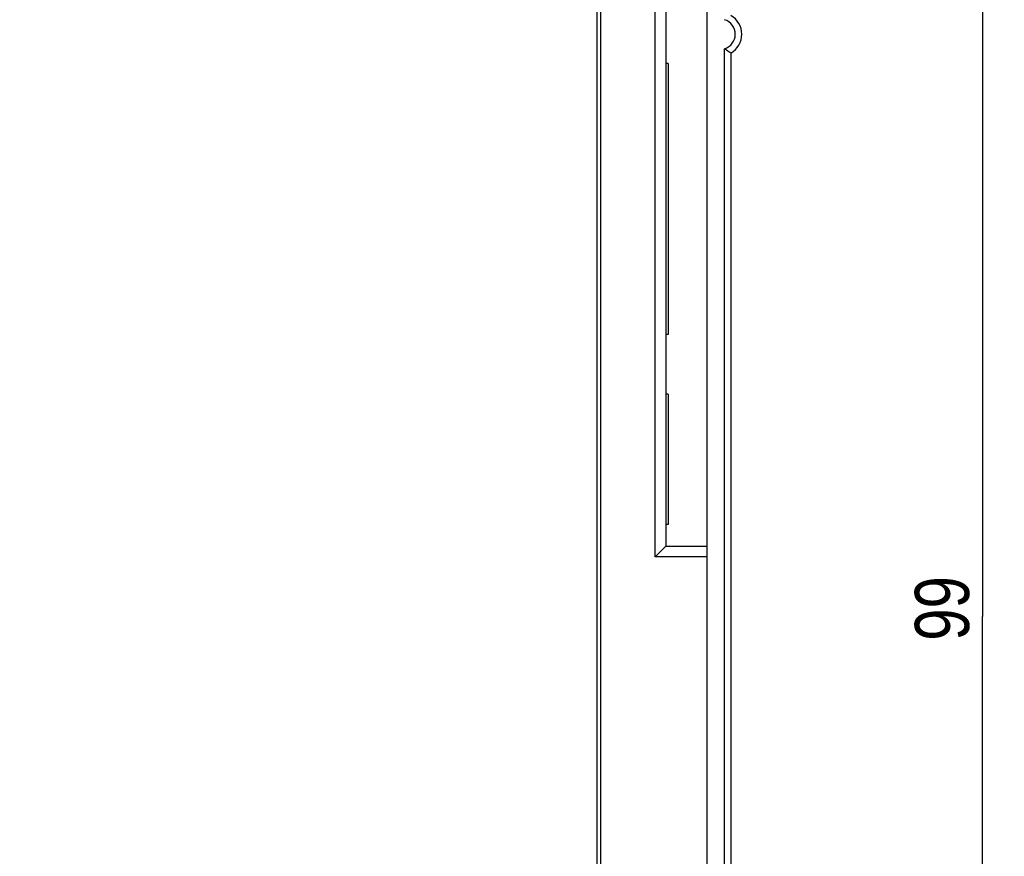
# Model space of a CAD drawing. Header units: millimetres. Extents: x 0 to 420, y 0 to 297.
# Tile 11 of 44: x 84 to 130, y 199 to 237. Entities that reach past the tile are written whole.
import ezdxf

# ---------------------------------------------------------------- set-up
doc = ezdxf.new("R2010")
doc.units = ezdxf.units.MM
doc.header["$LTSCALE"] = 23.1
doc.layers.get('0').update_dxf_attribs({"linetype": 'CONTINUOUS'})
for name, color, linetype in [('T-PM12-T0X-00-LOADDXF_DIMENSION', 7, 'CONTINUOUS'), ('T-PM12-T0X-LDXF_CONTINUOUS_LINE', 7, 'CONTINUOUS'), ('T-REX12-TXX_DXF_CONTINUOUS_LINE', 7, 'CONTINUOUS')]:
    doc.layers.add(name, color=color, linetype=linetype)
doc.styles.get("Standard").update_dxf_attribs({"font": 'txt', "width": 0.8})
doc.dimstyles.new('DIMSTYLE_1', dxfattribs={"dimtxt": 2.5, "dimasz": 3.5, "dimexe": 1, "dimexo": 0, "dimtad": 1, "dimdec": 3, "dimdsep": 46, "dimtxsty": 'Standard', "dimblk": '_FILLED', "dimblk1": '_FILLED', "dimblk2": '_FILLED', "dimcen": 0.09, "dimclrt": 5, "dimadec": 0, "dimazin": 0, "dimtp": 0.3, "dimtm": 0.3, "dimtfac": 1, "dimtdec": 3, "dimtofl": 0, "dimtmove": 0, "dimatfit": 3, "dimldrblk": '_FILLED', "dimfxl": 1, "dimtolj": 1, "dimarcsym": 0})

# ---------------------------------------------------------------- blocks, each defined once
blk = doc.blocks.new('_FILLED')
at = {"color": 0, "linetype": 'ByBlock'}
blk.add_solid([(0, 0), (-1, 0.143), (-1, -0.143)], dxfattribs=at)
blk = doc.blocks.new('*D2')
at = {"layer": 'T-PM12-T0X-00-LOADDXF_DIMENSION', "color": 2, "linetype": 'Continuous'}
for p, q in [((116.42, 258.966), (127.903, 258.966)), ((127.903, 258.966), (129.528, 258.966)), ((128.528, 258.966), (128.528, 209.716)), ((128.528, 160.466), (128.528, 209.716)), ((96.92, 160.466), (127.903, 160.466)), ((127.903, 160.466), (129.528, 160.466))]:
    blk.add_line(p, q, dxfattribs=at)
at = {"layer": 'T-PM12-T0X-00-LOADDXF_DIMENSION', "color": 2, "linetype": 'Continuous', "xscale": 3.5, "yscale": 3.5, "zscale": 3.5}
for p, rotation in [((128.528, 258.966), 90), ((128.528, 160.466), 270)]:
    blk.add_blockref('_FILLED', p, dxfattribs=dict(at, rotation=rotation))
at = {"layer": 'T-PM12-T0X-00-LOADDXF_DIMENSION', "color": 5, "linetype": 'Continuous', "insert": (125.403, 209.716), "char_height": 2.5, "width": 8.83929, "attachment_point": 2, "rotation": 90, "line_spacing_factor": 0.9}
blk.add_mtext(' 99', dxfattribs=at)

msp = doc.modelspace()

# ---------------------------------------------------------------- linework, layer by layer
at = {"layer": 'T-PM12-T0X-LDXF_CONTINUOUS_LINE', "color": 7, "linetype": 'Continuous'}
for p, q in [((110.7471, 184.7471), (110.7471, 255.9244)), ((110.9203, 184.8401), (110.9203, 255.7953)), ((115.8203, 197.466), (115.8203, 254.9827)), ((113.9203, 253.0244), (113.9203, 212.966)), ((116.9203, 235.7), (116.9203, 167.349)), ((114.0203, 235.216), (113.9203, 235.216)), ((114.0203, 235.216), (114.0203, 222.716)), ((114.0203, 222.716), (113.9203, 222.716)), ((114.0203, 219.966), (113.9203, 219.966)), ((114.0203, 219.966), (114.0203, 213.966)), ((114.0203, 213.966), (113.9203, 213.966)), ((113.9203, 212.966), (113.4203, 212.466)), ((113.9203, 212.966), (115.8203, 212.966))]:
    msp.add_line(p, q, dxfattribs=at)
at = {"layer": 'T-PM12-T0X-LDXF_CONTINUOUS_LINE', "color": 9, "linetype": 'Continuous'}
for p, q in [((113.4203, 212.466), (113.4203, 253.766)), ((116.6203, 197.0804), (116.6203, 235.8952)), ((115.8203, 212.466), (113.4203, 212.466))]:
    msp.add_line(p, q, dxfattribs=at)
at = {"layer": 'T-PM12-T0X-LDXF_CONTINUOUS_LINE', "color": 7, "linetype": 'Continuous'}
for centre, radius, start, end in [((250.0409, 71.2771), 247.6448, 131.166943, 149.198264), ((116.4203, 236.566), 1, 300, 60)]:
    msp.add_arc(centre, radius, start, end, dxfattribs=at)
at = {"layer": 'T-PM12-T0X-LDXF_CONTINUOUS_LINE', "color": 9, "linetype": 'Continuous'}
for centre, radius, start, end in [((250.0409, 71.2771), 247.3483, 131.192307, 149.308321), ((250.0409, 71.2771), 246.553, 131.192307, 149.308303), ((116.4203, 236.566), 0.7, 286.60155, 73.39845)]:
    msp.add_arc(centre, radius, start, end, dxfattribs=at)
at = {"layer": 'T-PM12-T0X-LDXF_CONTINUOUS_LINE', "color": 7, "linetype": 'Continuous'}
msp.add_open_spline([(116.9203, 235.7), (116.8871, 235.7192), (116.7846, 235.7803), (116.6852, 235.8468), (116.6203, 235.8952)], degree=3, knots=[0, 0, 0, 0, 0.3215593, 1, 1, 1, 1], dxfattribs=at)
at = {"layer": 'T-REX12-TXX_DXF_CONTINUOUS_LINE', "color": 7, "linetype": 'Continuous'}
msp.add_arc((116.4203, 236.566), 1, 300, 302.95982, dxfattribs=at)

# ---------------------------------------------------------------- dimensions: what is measured, and where the dimension line sits
at = {"layer": 'T-PM12-T0X-00-LOADDXF_DIMENSION', "color": 2, "linetype": 'Continuous'}
dim = msp.add_linear_dim(base=(128.5279, 258.966), p1=(96.9203, 160.466), p2=(116.4203, 258.966), angle=90, text=' 99', dimstyle='DIMSTYLE_1', dxfattribs=at)
dim.commit()
dim.dimension.update_dxf_attribs({"geometry": '*D2', "text_midpoint": (128.5279, 210.341), "dimtype": 160})

doc.saveas('drawing.dxf')
